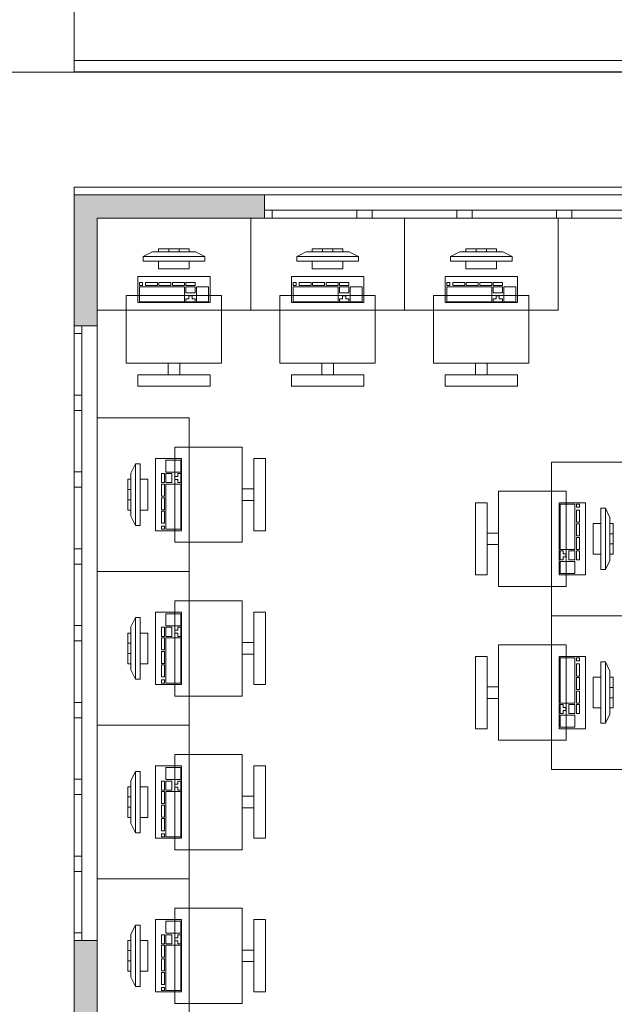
# Model space of a CAD drawing. Header units: millimetres. Extents: x 0 to 723, y 0 to 672.
# Tile 20 of 28: x 504 to 530, y 592 to 635. Entities that reach past the tile are written whole.
import ezdxf
from ezdxf.xclip import XClip

# ---------------------------------------------------------------- set-up
doc = ezdxf.new("R2010")
doc.units = ezdxf.units.MM
doc.header["$MEASUREMENT"] = 0
doc.header["$XCLIPFRAME"] = 0
doc.linetypes.add('Wipeout_Contour', pattern=[1000, 0, -1000])
for name, color, linetype in [('Cobertura.ARQ', 7, 'Continuous'), ('Desenho 2D - Geral.2D', 7, 'Continuous'), ('Interior - Mobiliário .ARQ', 7, 'Continuous'), ('Laje.ARQ', 7, 'Continuous'), ('Parede.ARQ', 7, 'Continuous'), ('Zonas.ARQ', 7, 'Continuous')]:
    doc.layers.add(name, color=color, linetype=linetype)

# ---------------------------------------------------------------- blocks, each defined once
blk = doc.blocks.new('Desenho_2_2', base_point=(-392.832, 470.64))
at = {"layer": 'Parede.ARQ', "linetype": 'Continuous', "lineweight": 0}
for points in [[(506.244, 627.227), (506.244, 621.551), (507.244, 621.551), (507.244, 626.227)], [(506.244, 627.227), (507.244, 626.227), (514.511, 626.227), (514.511, 627.227)], [(506.244, 586.811), (507.244, 586.811), (507.244, 594.885), (506.244, 594.885)]]:
    blk.add_hatch(color=36, dxfattribs=at).paths.add_polyline_path(points)
at = {"layer": 'Cobertura.ARQ', "color": 7, "linetype": 'Continuous', "lineweight": 0, "flags": 128}
for points in [[(506.244, 633.062), (506.244, 638.597)], [(681.021, 633.062), (506.244, 633.062)], [(506.244, 633.062), (506.244, 632.57)], [(681.021, 632.57), (506.244, 632.57)]]:
    blk.add_lwpolyline(points, dxfattribs=at)
at = {"layer": 'Desenho 2D - Geral.2D', "color": 7, "linetype": 'Continuous', "lineweight": 0}
blk.add_line((557.511, 632.561), (497.511, 632.561), dxfattribs=at)
at = {"layer": 'Interior - Mobiliário .ARQ', "color": 7, "linetype": 'Continuous', "lineweight": 0}
for p, q in [((513.911, 626.227), (507.244, 626.227)), ((507.244, 626.227), (507.244, 622.227)), ((520.578, 626.227), (513.911, 626.227)), ((513.911, 626.227), (513.911, 622.227)), ((513.911, 622.227), (513.911, 626.227)), ((527.244, 626.227), (520.578, 626.227)), ((520.578, 626.227), (520.578, 622.227)), ((520.578, 622.227), (520.578, 626.227)), ((527.244, 622.227), (527.244, 626.227)), ((511.244, 624.894), (509.911, 624.894)), ((509.911, 624.894), (509.911, 624.761)), ((510.355, 624.761), (510.355, 624.894)), ((510.8, 624.761), (510.8, 624.894)), ((511.244, 624.761), (511.244, 624.894)), ((517.911, 624.894), (516.578, 624.894)), ((516.578, 624.894), (516.578, 624.761)), ((517.022, 624.761), (517.022, 624.894)), ((517.467, 624.761), (517.467, 624.894)), ((517.911, 624.761), (517.911, 624.894)), ((524.578, 624.894), (523.244, 624.894)), ((523.244, 624.894), (523.244, 624.761)), ((523.689, 624.761), (523.689, 624.894)), ((524.133, 624.761), (524.133, 624.894)), ((524.578, 624.761), (524.578, 624.894)), ((509.244, 624.561), (509.644, 624.761)), ((511.911, 624.561), (509.244, 624.561)), ((509.244, 624.561), (509.244, 624.361)), ((509.644, 624.761), (511.511, 624.761)), ((509.911, 624.761), (511.244, 624.761)), ((511.911, 624.561), (511.511, 624.761)), ((511.911, 624.361), (511.911, 624.561)), ((515.911, 624.561), (516.311, 624.761)), ((518.578, 624.561), (515.911, 624.561)), ((515.911, 624.561), (515.911, 624.361)), ((516.311, 624.761), (518.178, 624.761)), ((516.578, 624.761), (517.911, 624.761)), ((518.578, 624.561), (518.178, 624.761)), ((518.578, 624.361), (518.578, 624.561)), ((522.578, 624.561), (522.978, 624.761)), ((525.244, 624.561), (522.578, 624.561)), ((522.578, 624.561), (522.578, 624.361)), ((522.978, 624.761), (524.844, 624.761)), ((523.244, 624.761), (524.578, 624.761)), ((525.244, 624.561), (524.844, 624.761)), ((525.244, 624.361), (525.244, 624.561)), ((509.244, 624.361), (511.911, 624.361)), ((511.244, 624.361), (509.911, 624.361)), ((509.911, 624.361), (509.911, 624.027)), ((509.911, 624.027), (511.244, 624.027)), ((511.244, 624.027), (511.244, 624.361)), ((515.911, 624.361), (518.578, 624.361)), ((517.911, 624.361), (516.578, 624.361)), ((516.578, 624.361), (516.578, 624.027)), ((516.578, 624.027), (517.911, 624.027)), ((517.911, 624.027), (517.911, 624.361)), ((522.578, 624.361), (525.244, 624.361)), ((524.578, 624.361), (523.244, 624.361)), ((523.244, 624.361), (523.244, 624.027)), ((523.244, 624.027), (524.578, 624.027)), ((524.578, 624.027), (524.578, 624.361)), ((509.011, 623.694), (509.011, 622.561)), ((512.144, 623.694), (509.011, 623.694)), ((512.144, 622.561), (512.144, 623.694)), ((515.678, 623.694), (515.678, 622.561)), ((518.811, 623.694), (515.678, 623.694)), ((518.811, 622.561), (518.811, 623.694)), ((522.344, 623.694), (522.344, 622.561)), ((525.478, 623.694), (522.344, 623.694)), ((525.478, 622.561), (525.478, 623.694)), ((509.207, 623.433), (509.076, 623.433)), ((509.076, 623.433), (509.076, 623.304)), ((509.076, 623.304), (509.207, 623.304)), ((511.035, 623.24), (509.076, 623.24)), ((509.076, 623.24), (509.076, 622.593)), ((509.207, 623.304), (509.207, 623.433)), ((509.86, 623.433), (509.337, 623.433)), ((509.337, 623.433), (509.337, 623.304)), ((509.337, 623.304), (509.86, 623.304)), ((509.86, 623.304), (509.86, 623.433)), ((510.447, 623.433), (509.925, 623.433)), ((509.925, 623.433), (509.925, 623.304)), ((509.925, 623.304), (510.447, 623.304)), ((510.447, 623.304), (510.447, 623.433)), ((511.035, 623.433), (510.512, 623.433)), ((510.512, 623.433), (510.512, 623.304)), ((510.512, 623.304), (511.035, 623.304)), ((511.035, 623.304), (511.035, 623.433)), ((511.035, 622.593), (511.035, 623.24)), ((511.492, 623.433), (511.1, 623.433)), ((511.1, 623.433), (511.1, 623.304)), ((511.1, 623.304), (511.492, 623.304)), ((511.492, 623.24), (511.1, 623.24)), ((511.1, 623.24), (511.1, 622.981)), ((511.492, 623.304), (511.492, 623.433)), ((511.492, 622.981), (511.492, 623.24)), ((512.079, 623.24), (511.557, 623.24)), ((511.557, 623.24), (511.557, 622.593)), ((512.079, 622.593), (512.079, 623.24)), ((515.874, 623.433), (515.743, 623.433)), ((515.743, 623.433), (515.743, 623.304)), ((515.743, 623.304), (515.874, 623.304)), ((517.701, 623.24), (515.743, 623.24)), ((515.743, 623.24), (515.743, 622.593)), ((515.874, 623.304), (515.874, 623.433)), ((516.526, 623.433), (516.004, 623.433)), ((516.004, 623.433), (516.004, 623.304)), ((516.004, 623.304), (516.526, 623.304)), ((516.526, 623.304), (516.526, 623.433)), ((517.114, 623.433), (516.592, 623.433)), ((516.592, 623.433), (516.592, 623.304)), ((516.592, 623.304), (517.114, 623.304)), ((517.114, 623.304), (517.114, 623.433)), ((517.701, 623.433), (517.179, 623.433)), ((517.179, 623.433), (517.179, 623.304)), ((517.179, 623.304), (517.701, 623.304)), ((517.701, 623.304), (517.701, 623.433)), ((517.701, 622.593), (517.701, 623.24)), ((518.158, 623.433), (517.767, 623.433)), ((517.767, 623.433), (517.767, 623.304)), ((517.767, 623.304), (518.158, 623.304)), ((518.158, 623.24), (517.767, 623.24)), ((517.767, 623.24), (517.767, 622.981)), ((518.158, 623.304), (518.158, 623.433)), ((518.158, 622.981), (518.158, 623.24)), ((518.746, 623.24), (518.224, 623.24)), ((518.224, 623.24), (518.224, 622.593)), ((518.746, 622.593), (518.746, 623.24)), ((522.54, 623.433), (522.41, 623.433)), ((522.41, 623.433), (522.41, 623.304)), ((522.41, 623.304), (522.54, 623.304)), ((524.368, 623.24), (522.41, 623.24)), ((522.41, 623.24), (522.41, 622.593)), ((522.54, 623.304), (522.54, 623.433)), ((523.193, 623.433), (522.671, 623.433)), ((522.671, 623.433), (522.671, 623.304)), ((522.671, 623.304), (523.193, 623.304)), ((523.193, 623.304), (523.193, 623.433)), ((523.78, 623.433), (523.258, 623.433)), ((523.258, 623.433), (523.258, 623.304)), ((523.258, 623.304), (523.78, 623.304)), ((523.78, 623.304), (523.78, 623.433)), ((524.368, 623.433), (523.846, 623.433)), ((523.846, 623.433), (523.846, 623.304)), ((523.846, 623.304), (524.368, 623.304)), ((524.368, 623.304), (524.368, 623.433)), ((524.368, 622.593), (524.368, 623.24)), ((524.825, 623.433), (524.433, 623.433)), ((524.433, 623.433), (524.433, 623.304)), ((524.433, 623.304), (524.825, 623.304)), ((524.825, 623.24), (524.433, 623.24)), ((524.433, 623.24), (524.433, 622.981)), ((524.825, 623.304), (524.825, 623.433)), ((524.825, 622.981), (524.825, 623.24)), ((525.412, 623.24), (524.89, 623.24)), ((524.89, 623.24), (524.89, 622.593)), ((525.412, 622.593), (525.412, 623.24)), ((512.644, 622.861), (508.511, 622.861)), ((508.511, 622.861), (508.511, 619.927)), ((511.1, 622.981), (511.492, 622.981)), ((511.23, 622.722), (511.1, 622.722)), ((511.1, 622.722), (511.1, 622.593)), ((511.361, 622.852), (511.23, 622.852)), ((511.23, 622.852), (511.23, 622.722)), ((511.361, 622.722), (511.361, 622.852)), ((511.492, 622.722), (511.361, 622.722)), ((511.492, 622.593), (511.492, 622.722)), ((512.644, 619.927), (512.644, 622.861)), ((519.311, 622.861), (515.178, 622.861)), ((515.178, 622.861), (515.178, 619.927)), ((517.767, 622.981), (518.158, 622.981)), ((517.897, 622.722), (517.767, 622.722)), ((517.767, 622.722), (517.767, 622.593)), ((518.028, 622.852), (517.897, 622.852)), ((517.897, 622.852), (517.897, 622.722)), ((518.028, 622.722), (518.028, 622.852)), ((518.158, 622.722), (518.028, 622.722)), ((518.158, 622.593), (518.158, 622.722)), ((519.311, 619.927), (519.311, 622.861)), ((525.978, 622.861), (521.844, 622.861)), ((521.844, 622.861), (521.844, 619.927)), ((524.433, 622.981), (524.825, 622.981)), ((524.564, 622.722), (524.433, 622.722)), ((524.433, 622.722), (524.433, 622.593)), ((524.694, 622.852), (524.564, 622.852)), ((524.564, 622.852), (524.564, 622.722)), ((524.694, 622.722), (524.694, 622.852)), ((524.825, 622.722), (524.694, 622.722)), ((524.825, 622.593), (524.825, 622.722)), ((525.978, 619.927), (525.978, 622.861)), ((509.011, 622.561), (512.144, 622.561)), ((509.076, 622.593), (511.035, 622.593)), ((511.1, 622.593), (511.492, 622.593)), ((511.557, 622.593), (512.079, 622.593)), ((515.678, 622.561), (518.811, 622.561)), ((515.743, 622.593), (517.701, 622.593)), ((517.767, 622.593), (518.158, 622.593)), ((518.224, 622.593), (518.746, 622.593)), ((522.344, 622.561), (525.478, 622.561)), ((522.41, 622.593), (524.368, 622.593)), ((524.433, 622.593), (524.825, 622.593)), ((524.89, 622.593), (525.412, 622.593)), ((507.244, 622.227), (513.911, 622.227)), ((513.911, 622.227), (520.578, 622.227)), ((520.578, 622.227), (527.244, 622.227)), ((508.511, 619.927), (512.644, 619.927)), ((510.328, 619.927), (510.328, 619.427)), ((510.828, 619.927), (510.328, 619.927)), ((510.828, 619.427), (510.828, 619.927)), ((515.178, 619.927), (519.311, 619.927)), ((516.994, 619.927), (516.994, 619.427)), ((517.494, 619.927), (516.994, 619.927)), ((517.494, 619.427), (517.494, 619.927)), ((521.844, 619.927), (525.978, 619.927)), ((523.661, 619.927), (523.661, 619.427)), ((524.161, 619.927), (523.661, 619.927)), ((524.161, 619.427), (524.161, 619.927)), ((512.144, 619.427), (509.011, 619.427)), ((509.011, 619.427), (509.011, 618.927)), ((510.328, 619.427), (510.828, 619.427)), ((512.144, 618.927), (512.144, 619.427)), ((518.811, 619.427), (515.678, 619.427)), ((515.678, 619.427), (515.678, 618.927)), ((516.994, 619.427), (517.494, 619.427)), ((518.811, 618.927), (518.811, 619.427)), ((525.478, 619.427), (522.344, 619.427)), ((522.344, 619.427), (522.344, 618.927)), ((523.661, 619.427), (524.161, 619.427)), ((525.478, 618.927), (525.478, 619.427)), ((509.011, 618.927), (512.144, 618.927)), ((515.678, 618.927), (518.811, 618.927)), ((522.344, 618.927), (525.478, 618.927)), ((507.244, 617.561), (507.244, 610.894)), ((511.244, 617.561), (507.244, 617.561)), ((511.244, 610.894), (511.244, 617.561)), ((510.611, 616.294), (510.611, 612.161)), ((513.544, 616.294), (510.611, 616.294)), ((513.544, 612.161), (513.544, 616.294)), ((508.911, 615.561), (508.711, 615.161)), ((509.111, 615.561), (508.911, 615.561)), ((508.911, 615.561), (508.911, 612.894)), ((509.111, 612.894), (509.111, 615.561)), ((510.911, 615.794), (509.778, 615.794)), ((509.778, 615.794), (509.778, 612.661)), ((510.879, 615.729), (510.232, 615.729)), ((510.232, 615.729), (510.232, 615.207)), ((510.879, 615.207), (510.879, 615.729)), ((510.911, 612.661), (510.911, 615.794)), ((514.544, 615.794), (514.044, 615.794)), ((514.044, 615.794), (514.044, 612.661)), ((514.544, 612.661), (514.544, 615.794)), ((530.962, 615.644), (526.962, 615.644)), ((526.962, 615.644), (526.962, 608.978)), ((508.711, 613.294), (508.711, 615.161)), ((510.168, 615.141), (510.038, 615.141)), ((510.038, 615.141), (510.038, 614.75)), ((510.168, 614.75), (510.168, 615.141)), ((510.232, 615.207), (510.879, 615.207)), ((510.491, 615.141), (510.232, 615.141)), ((510.232, 615.141), (510.232, 614.75)), ((510.491, 614.75), (510.491, 615.141)), ((510.749, 615.011), (510.62, 615.011)), ((510.62, 615.011), (510.62, 614.88)), ((510.879, 615.141), (510.749, 615.141)), ((510.749, 615.141), (510.749, 615.011)), ((510.879, 614.75), (510.879, 615.141)), ((508.711, 614.894), (508.578, 614.894)), ((508.578, 614.894), (508.578, 613.561)), ((508.711, 613.561), (508.711, 614.894)), ((509.444, 614.894), (509.111, 614.894)), ((509.111, 614.894), (509.111, 613.561)), ((509.444, 613.561), (509.444, 614.894)), ((510.038, 614.75), (510.168, 614.75)), ((510.168, 614.684), (510.038, 614.684)), ((510.038, 614.684), (510.038, 614.162)), ((510.168, 614.162), (510.168, 614.684)), ((510.232, 614.75), (510.491, 614.75)), ((510.879, 614.684), (510.232, 614.684)), ((510.232, 614.684), (510.232, 612.726)), ((510.62, 614.88), (510.749, 614.88)), ((510.749, 614.88), (510.749, 614.75)), ((510.749, 614.75), (510.879, 614.75)), ((510.879, 612.726), (510.879, 614.684)), ((508.711, 614.45), (508.578, 614.45)), ((510.038, 614.162), (510.168, 614.162)), ((514.044, 614.477), (513.544, 614.477)), ((513.544, 614.477), (513.544, 613.977)), ((514.044, 613.977), (514.044, 614.477)), ((527.595, 614.378), (524.662, 614.378)), ((524.662, 614.378), (524.662, 610.244)), ((527.595, 610.244), (527.595, 614.378)), ((508.711, 614.005), (508.578, 614.005)), ((510.168, 614.097), (510.038, 614.097)), ((510.038, 614.097), (510.038, 613.575)), ((510.168, 613.575), (510.168, 614.097)), ((513.544, 613.977), (514.044, 613.977)), ((524.162, 613.878), (523.662, 613.878)), ((523.662, 613.878), (523.662, 610.744)), ((524.162, 610.744), (524.162, 613.878)), ((528.429, 613.878), (527.295, 613.878)), ((527.295, 613.878), (527.295, 610.744)), ((527.328, 613.812), (527.328, 611.854)), ((527.974, 613.812), (527.328, 613.812)), ((527.974, 611.854), (527.974, 613.812)), ((528.039, 613.812), (528.039, 613.682)), ((528.168, 613.812), (528.039, 613.812)), ((528.168, 613.682), (528.168, 613.812)), ((528.429, 610.744), (528.429, 613.878)), ((508.578, 613.561), (508.711, 613.561)), ((508.911, 612.894), (508.711, 613.294)), ((509.111, 613.561), (509.444, 613.561)), ((510.038, 613.575), (510.168, 613.575)), ((510.168, 613.509), (510.038, 613.509)), ((510.038, 613.509), (510.038, 612.987)), ((510.168, 612.987), (510.168, 613.509)), ((528.039, 613.682), (528.168, 613.682)), ((528.039, 613.551), (528.039, 613.029)), ((528.168, 613.551), (528.039, 613.551)), ((528.168, 613.029), (528.168, 613.551)), ((529.095, 613.644), (529.095, 610.978)), ((529.295, 613.644), (529.095, 613.644)), ((529.295, 610.978), (529.295, 613.644)), ((529.295, 613.644), (529.495, 613.244)), ((508.911, 612.894), (509.111, 612.894)), ((510.038, 612.987), (510.168, 612.987)), ((510.168, 612.857), (510.038, 612.857)), ((510.038, 612.857), (510.038, 612.726)), ((510.168, 612.726), (510.168, 612.857)), ((528.039, 613.029), (528.168, 613.029)), ((528.039, 612.964), (528.039, 612.441)), ((528.168, 612.964), (528.039, 612.964)), ((528.168, 612.441), (528.168, 612.964)), ((528.762, 612.978), (528.762, 611.644)), ((529.095, 612.978), (528.762, 612.978)), ((529.095, 611.644), (529.095, 612.978)), ((529.495, 613.244), (529.495, 611.378)), ((529.495, 612.978), (529.495, 611.644)), ((529.629, 612.978), (529.495, 612.978)), ((529.629, 611.644), (529.629, 612.978)), ((509.778, 612.661), (510.911, 612.661)), ((510.038, 612.726), (510.168, 612.726)), ((510.232, 612.726), (510.879, 612.726)), ((514.044, 612.661), (514.544, 612.661)), ((524.662, 612.561), (524.162, 612.561)), ((524.162, 612.561), (524.162, 612.061)), ((524.662, 612.061), (524.662, 612.561)), ((528.039, 612.441), (528.168, 612.441)), ((529.495, 612.533), (529.629, 612.533)), ((510.611, 612.161), (513.544, 612.161)), ((524.162, 612.061), (524.662, 612.061)), ((528.039, 612.376), (528.039, 611.854)), ((528.168, 612.376), (528.039, 612.376)), ((528.168, 611.854), (528.168, 612.376)), ((529.495, 612.089), (529.629, 612.089)), ((527.328, 611.854), (527.974, 611.854)), ((527.328, 611.789), (527.328, 611.397)), ((527.457, 611.789), (527.328, 611.789)), ((527.457, 611.658), (527.457, 611.789)), ((527.586, 611.658), (527.457, 611.658)), ((527.586, 611.528), (527.586, 611.658)), ((527.715, 611.789), (527.715, 611.397)), ((527.974, 611.789), (527.715, 611.789)), ((527.974, 611.397), (527.974, 611.789)), ((528.039, 611.854), (528.168, 611.854)), ((528.039, 611.789), (528.039, 611.397)), ((528.168, 611.789), (528.039, 611.789)), ((528.168, 611.397), (528.168, 611.789)), ((528.762, 611.644), (529.095, 611.644)), ((529.495, 611.644), (529.629, 611.644)), ((527.328, 611.397), (527.457, 611.397)), ((527.328, 611.332), (527.328, 610.81)), ((527.974, 611.332), (527.328, 611.332)), ((527.457, 611.397), (527.457, 611.528)), ((527.457, 611.528), (527.586, 611.528)), ((527.715, 611.397), (527.974, 611.397)), ((527.974, 610.81), (527.974, 611.332)), ((528.039, 611.397), (528.168, 611.397)), ((529.295, 610.978), (529.495, 611.378)), ((507.244, 610.894), (511.244, 610.894)), ((507.244, 610.894), (507.244, 604.227)), ((511.244, 610.894), (507.244, 610.894)), ((511.244, 604.227), (511.244, 610.894)), ((523.662, 610.744), (524.162, 610.744)), ((527.295, 610.744), (528.429, 610.744)), ((527.328, 610.81), (527.974, 610.81)), ((529.095, 610.978), (529.295, 610.978)), ((524.662, 610.244), (527.595, 610.244)), ((510.611, 609.627), (510.611, 605.494)), ((513.544, 609.627), (510.611, 609.627)), ((513.544, 605.494), (513.544, 609.627)), ((510.911, 609.127), (509.778, 609.127)), ((509.778, 609.127), (509.778, 605.994)), ((510.879, 609.062), (510.232, 609.062)), ((510.232, 609.062), (510.232, 608.54)), ((510.879, 608.54), (510.879, 609.062)), ((510.911, 605.994), (510.911, 609.127)), ((514.544, 609.127), (514.044, 609.127)), ((514.044, 609.127), (514.044, 605.994)), ((514.544, 605.994), (514.544, 609.127)), ((508.911, 608.894), (508.711, 608.494)), ((509.111, 608.894), (508.911, 608.894)), ((508.911, 608.894), (508.911, 606.227)), ((509.111, 606.227), (509.111, 608.894)), ((530.962, 608.978), (526.962, 608.978)), ((526.962, 608.978), (526.962, 602.311)), ((526.962, 608.978), (530.962, 608.978)), ((508.711, 608.227), (508.578, 608.227)), ((508.578, 608.227), (508.578, 606.894)), ((508.711, 606.627), (508.711, 608.494)), ((508.711, 606.894), (508.711, 608.227)), ((509.444, 608.227), (509.111, 608.227)), ((509.111, 608.227), (509.111, 606.894)), ((509.444, 606.894), (509.444, 608.227)), ((510.168, 608.475), (510.038, 608.475)), ((510.038, 608.475), (510.038, 608.083)), ((510.168, 608.083), (510.168, 608.475)), ((510.232, 608.54), (510.879, 608.54)), ((510.491, 608.475), (510.232, 608.475)), ((510.232, 608.475), (510.232, 608.083)), ((510.491, 608.083), (510.491, 608.475)), ((510.749, 608.344), (510.62, 608.344)), ((510.62, 608.344), (510.62, 608.214)), ((510.62, 608.214), (510.749, 608.214)), ((510.879, 608.475), (510.749, 608.475)), ((510.749, 608.475), (510.749, 608.344)), ((510.749, 608.214), (510.749, 608.083)), ((510.879, 608.083), (510.879, 608.475)), ((508.711, 607.783), (508.578, 607.783)), ((510.038, 608.083), (510.168, 608.083)), ((510.168, 608.018), (510.038, 608.018)), ((510.038, 608.018), (510.038, 607.495)), ((510.168, 607.495), (510.168, 608.018)), ((510.232, 608.083), (510.491, 608.083)), ((510.879, 608.018), (510.232, 608.018)), ((510.232, 608.018), (510.232, 606.059)), ((510.749, 608.083), (510.879, 608.083)), ((510.879, 606.059), (510.879, 608.018)), ((514.044, 607.811), (513.544, 607.811)), ((513.544, 607.811), (513.544, 607.311)), ((514.044, 607.311), (514.044, 607.811)), ((508.711, 607.339), (508.578, 607.339)), ((510.038, 607.495), (510.168, 607.495)), ((510.168, 607.43), (510.038, 607.43)), ((510.038, 607.43), (510.038, 606.908)), ((510.168, 606.908), (510.168, 607.43)), ((513.544, 607.311), (514.044, 607.311)), ((527.595, 607.711), (524.662, 607.711)), ((524.662, 607.711), (524.662, 603.578)), ((527.595, 603.578), (527.595, 607.711)), ((508.578, 606.894), (508.711, 606.894)), ((509.111, 606.894), (509.444, 606.894)), ((510.038, 606.908), (510.168, 606.908)), ((524.162, 607.211), (523.662, 607.211)), ((523.662, 607.211), (523.662, 604.078)), ((524.162, 604.078), (524.162, 607.211)), ((528.429, 607.211), (527.295, 607.211)), ((527.295, 607.211), (527.295, 604.078)), ((527.328, 607.146), (527.328, 605.187)), ((527.974, 607.146), (527.328, 607.146)), ((527.974, 605.187), (527.974, 607.146)), ((528.039, 607.146), (528.039, 607.015)), ((528.168, 607.146), (528.039, 607.146)), ((528.039, 607.015), (528.168, 607.015)), ((528.039, 606.885), (528.039, 606.362)), ((528.168, 606.885), (528.039, 606.885)), ((528.168, 607.015), (528.168, 607.146)), ((528.168, 606.362), (528.168, 606.885)), ((528.429, 604.078), (528.429, 607.211)), ((529.095, 606.978), (529.095, 604.311)), ((529.295, 606.978), (529.095, 606.978)), ((529.295, 604.311), (529.295, 606.978)), ((529.295, 606.978), (529.495, 606.578)), ((508.911, 606.227), (508.711, 606.627)), ((510.168, 606.843), (510.038, 606.843)), ((510.038, 606.843), (510.038, 606.32)), ((510.168, 606.32), (510.168, 606.843)), ((529.495, 606.578), (529.495, 604.711)), ((508.911, 606.227), (509.111, 606.227)), ((510.038, 606.32), (510.168, 606.32)), ((510.168, 606.19), (510.038, 606.19)), ((510.038, 606.19), (510.038, 606.059)), ((510.038, 606.059), (510.168, 606.059)), ((510.168, 606.059), (510.168, 606.19)), ((510.232, 606.059), (510.879, 606.059)), ((528.039, 606.362), (528.168, 606.362)), ((528.039, 606.297), (528.039, 605.775)), ((528.168, 606.297), (528.039, 606.297)), ((528.168, 605.775), (528.168, 606.297)), ((528.762, 606.311), (528.762, 604.978)), ((529.095, 606.311), (528.762, 606.311)), ((529.095, 604.978), (529.095, 606.311)), ((529.495, 606.311), (529.495, 604.978)), ((529.629, 606.311), (529.495, 606.311)), ((529.629, 604.978), (529.629, 606.311)), ((509.778, 605.994), (510.911, 605.994)), ((514.044, 605.994), (514.544, 605.994)), ((524.662, 605.894), (524.162, 605.894)), ((524.162, 605.894), (524.162, 605.394)), ((524.662, 605.394), (524.662, 605.894)), ((528.039, 605.775), (528.168, 605.775)), ((528.039, 605.71), (528.039, 605.187)), ((528.168, 605.71), (528.039, 605.71)), ((528.168, 605.187), (528.168, 605.71)), ((529.495, 605.866), (529.629, 605.866)), ((510.611, 605.494), (513.544, 605.494)), ((524.162, 605.394), (524.662, 605.394)), ((527.328, 605.187), (527.974, 605.187)), ((528.039, 605.187), (528.168, 605.187)), ((529.495, 605.422), (529.629, 605.422)), ((527.328, 605.122), (527.328, 604.73)), ((527.457, 605.122), (527.328, 605.122)), ((527.457, 604.991), (527.457, 605.122)), ((527.586, 604.991), (527.457, 604.991)), ((527.457, 604.73), (527.457, 604.861)), ((527.457, 604.861), (527.586, 604.861)), ((527.586, 604.861), (527.586, 604.991)), ((527.715, 605.122), (527.715, 604.73)), ((527.974, 605.122), (527.715, 605.122)), ((527.974, 604.73), (527.974, 605.122)), ((528.039, 605.122), (528.039, 604.73)), ((528.168, 605.122), (528.039, 605.122)), ((528.168, 604.73), (528.168, 605.122)), ((528.762, 604.978), (529.095, 604.978)), ((529.495, 604.978), (529.629, 604.978)), ((527.328, 604.73), (527.457, 604.73)), ((527.328, 604.665), (527.328, 604.143)), ((527.974, 604.665), (527.328, 604.665)), ((527.715, 604.73), (527.974, 604.73)), ((527.974, 604.143), (527.974, 604.665)), ((528.039, 604.73), (528.168, 604.73)), ((529.095, 604.311), (529.295, 604.311)), ((529.295, 604.311), (529.495, 604.711)), ((507.244, 604.227), (511.244, 604.227)), ((507.244, 604.227), (507.244, 597.561)), ((511.244, 604.227), (507.244, 604.227)), ((511.244, 597.561), (511.244, 604.227)), ((523.662, 604.078), (524.162, 604.078)), ((527.295, 604.078), (528.429, 604.078)), ((527.328, 604.143), (527.974, 604.143)), ((524.662, 603.578), (527.595, 603.578)), ((510.611, 602.961), (510.611, 598.827)), ((513.544, 602.961), (510.611, 602.961)), ((513.544, 598.827), (513.544, 602.961)), ((508.911, 602.227), (508.711, 601.827)), ((509.111, 602.227), (508.911, 602.227)), ((508.911, 602.227), (508.911, 599.561)), ((509.111, 599.561), (509.111, 602.227)), ((510.911, 602.461), (509.778, 602.461)), ((509.778, 602.461), (509.778, 599.327)), ((510.879, 602.395), (510.232, 602.395)), ((510.232, 602.395), (510.232, 601.873)), ((510.879, 601.873), (510.879, 602.395)), ((510.911, 599.327), (510.911, 602.461)), ((514.544, 602.461), (514.044, 602.461)), ((514.044, 602.461), (514.044, 599.327)), ((514.544, 599.327), (514.544, 602.461)), ((526.962, 602.311), (530.962, 602.311)), ((508.711, 599.961), (508.711, 601.827)), ((510.168, 601.808), (510.038, 601.808)), ((510.038, 601.808), (510.038, 601.416)), ((510.168, 601.416), (510.168, 601.808)), ((510.232, 601.873), (510.879, 601.873)), ((510.491, 601.808), (510.232, 601.808)), ((510.232, 601.808), (510.232, 601.416)), ((510.491, 601.416), (510.491, 601.808)), ((510.879, 601.808), (510.749, 601.808)), ((510.749, 601.808), (510.749, 601.677)), ((510.879, 601.416), (510.879, 601.808)), ((508.711, 601.561), (508.578, 601.561)), ((508.578, 601.561), (508.578, 600.227)), ((508.711, 600.227), (508.711, 601.561)), ((509.444, 601.561), (509.111, 601.561)), ((509.111, 601.561), (509.111, 600.227)), ((509.444, 600.227), (509.444, 601.561)), ((510.038, 601.416), (510.168, 601.416)), ((510.168, 601.351), (510.038, 601.351)), ((510.038, 601.351), (510.038, 600.829)), ((510.168, 600.829), (510.168, 601.351)), ((510.232, 601.416), (510.491, 601.416)), ((510.879, 601.351), (510.232, 601.351)), ((510.232, 601.351), (510.232, 599.393)), ((510.749, 601.677), (510.62, 601.677)), ((510.62, 601.677), (510.62, 601.547)), ((510.62, 601.547), (510.749, 601.547)), ((510.749, 601.547), (510.749, 601.416)), ((510.749, 601.416), (510.879, 601.416)), ((510.879, 599.393), (510.879, 601.351)), ((508.711, 601.116), (508.578, 601.116)), ((514.044, 601.144), (513.544, 601.144)), ((513.544, 601.144), (513.544, 600.644)), ((514.044, 600.644), (514.044, 601.144)), ((508.711, 600.672), (508.578, 600.672)), ((510.038, 600.829), (510.168, 600.829)), ((510.168, 600.764), (510.038, 600.764)), ((510.038, 600.764), (510.038, 600.241)), ((510.168, 600.241), (510.168, 600.764)), ((513.544, 600.644), (514.044, 600.644)), ((508.578, 600.227), (508.711, 600.227)), ((509.111, 600.227), (509.444, 600.227)), ((510.038, 600.241), (510.168, 600.241)), ((510.168, 600.176), (510.038, 600.176)), ((510.038, 600.176), (510.038, 599.654)), ((510.168, 599.654), (510.168, 600.176)), ((508.911, 599.561), (508.711, 599.961)), ((510.038, 599.654), (510.168, 599.654)), ((508.911, 599.561), (509.111, 599.561)), ((509.778, 599.327), (510.911, 599.327)), ((510.168, 599.523), (510.038, 599.523)), ((510.038, 599.523), (510.038, 599.393)), ((510.038, 599.393), (510.168, 599.393)), ((510.168, 599.393), (510.168, 599.523)), ((510.232, 599.393), (510.879, 599.393)), ((514.044, 599.327), (514.544, 599.327)), ((510.611, 598.827), (513.544, 598.827)), ((507.244, 597.561), (511.244, 597.561)), ((507.244, 597.561), (507.244, 590.894)), ((511.244, 597.561), (507.244, 597.561)), ((511.244, 590.894), (511.244, 597.561)), ((510.611, 596.294), (510.611, 592.161)), ((513.544, 596.294), (510.611, 596.294)), ((513.544, 592.161), (513.544, 596.294)), ((510.911, 595.794), (509.778, 595.794)), ((509.778, 595.794), (509.778, 592.661)), ((510.911, 592.661), (510.911, 595.794)), ((514.544, 595.794), (514.044, 595.794)), ((514.044, 595.794), (514.044, 592.661)), ((514.544, 592.661), (514.544, 595.794)), ((508.911, 595.561), (508.711, 595.161)), ((509.111, 595.561), (508.911, 595.561)), ((508.911, 595.561), (508.911, 592.894)), ((509.111, 592.894), (509.111, 595.561)), ((510.879, 595.729), (510.232, 595.729)), ((510.232, 595.729), (510.232, 595.207)), ((510.879, 595.207), (510.879, 595.729)), ((508.711, 593.294), (508.711, 595.161)), ((510.168, 595.141), (510.038, 595.141)), ((510.038, 595.141), (510.038, 594.75)), ((510.168, 594.75), (510.168, 595.141)), ((510.232, 595.207), (510.879, 595.207)), ((510.491, 595.141), (510.232, 595.141)), ((510.232, 595.141), (510.232, 594.75)), ((510.491, 594.75), (510.491, 595.141)), ((510.749, 595.011), (510.62, 595.011)), ((510.62, 595.011), (510.62, 594.88)), ((510.879, 595.141), (510.749, 595.141)), ((510.749, 595.141), (510.749, 595.011)), ((510.879, 594.75), (510.879, 595.141)), ((508.711, 594.894), (508.578, 594.894)), ((508.578, 594.894), (508.578, 593.561)), ((508.711, 593.561), (508.711, 594.894)), ((509.444, 594.894), (509.111, 594.894)), ((509.111, 594.894), (509.111, 593.561)), ((509.444, 593.561), (509.444, 594.894)), ((510.038, 594.75), (510.168, 594.75)), ((510.168, 594.684), (510.038, 594.684)), ((510.038, 594.684), (510.038, 594.162)), ((510.168, 594.162), (510.168, 594.684)), ((510.232, 594.75), (510.491, 594.75)), ((510.879, 594.684), (510.232, 594.684)), ((510.232, 594.684), (510.232, 592.726)), ((510.62, 594.88), (510.749, 594.88)), ((510.749, 594.88), (510.749, 594.75)), ((510.749, 594.75), (510.879, 594.75)), ((510.879, 592.726), (510.879, 594.684)), ((508.711, 594.45), (508.578, 594.45)), ((510.038, 594.162), (510.168, 594.162)), ((510.168, 594.097), (510.038, 594.097)), ((510.038, 594.097), (510.038, 593.575)), ((510.168, 593.575), (510.168, 594.097)), ((514.044, 594.477), (513.544, 594.477)), ((513.544, 594.477), (513.544, 593.977)), ((514.044, 593.977), (514.044, 594.477)), ((508.711, 594.005), (508.578, 594.005)), ((513.544, 593.977), (514.044, 593.977)), ((508.578, 593.561), (508.711, 593.561)), ((508.911, 592.894), (508.711, 593.294)), ((509.111, 593.561), (509.444, 593.561)), ((510.038, 593.575), (510.168, 593.575)), ((510.168, 593.509), (510.038, 593.509)), ((510.038, 593.509), (510.038, 592.987)), ((510.168, 592.987), (510.168, 593.509)), ((508.911, 592.894), (509.111, 592.894)), ((510.038, 592.987), (510.168, 592.987)), ((510.168, 592.857), (510.038, 592.857)), ((510.038, 592.857), (510.038, 592.726)), ((510.168, 592.726), (510.168, 592.857)), ((509.778, 592.661), (510.911, 592.661)), ((510.038, 592.726), (510.168, 592.726)), ((510.232, 592.726), (510.879, 592.726)), ((514.044, 592.661), (514.544, 592.661)), ((510.611, 592.161), (513.544, 592.161))]:
    blk.add_line(p, q, dxfattribs=at)
at = {"layer": 'Laje.ARQ', "color": 83, "linetype": 'Continuous', "lineweight": 0, "flags": 128}
blk.add_lwpolyline([(507.244, 590.894), (556.511, 590.894), (556.511, 626.227), (507.244, 626.227)], close=True, dxfattribs=at)
at = {"layer": 'Parede.ARQ', "color": 7, "linetype": 'Continuous', "lineweight": 0}
for p, q in [((549.178, 627.227), (514.511, 627.227)), ((514.511, 626.561), (514.511, 627.227)), ((514.511, 626.561), (514.844, 626.561)), ((514.511, 626.227), (514.511, 626.561)), ((514.511, 626.227), (514.511, 626.561)), ((514.844, 626.561), (514.844, 626.227)), ((514.844, 626.561), (518.511, 626.561)), ((518.511, 626.227), (518.511, 626.561)), ((518.511, 626.561), (518.844, 626.561)), ((518.844, 626.561), (519.178, 626.561)), ((519.178, 626.561), (519.178, 626.227)), ((519.178, 626.561), (522.844, 626.561)), ((522.844, 626.227), (522.844, 626.561)), ((522.844, 626.561), (523.178, 626.561)), ((523.178, 626.561), (523.511, 626.561)), ((523.511, 626.561), (523.511, 626.227)), ((523.511, 626.561), (527.178, 626.561)), ((527.178, 626.227), (527.178, 626.561)), ((527.178, 626.561), (527.511, 626.561)), ((527.511, 626.561), (527.844, 626.561)), ((527.844, 626.561), (527.844, 626.227)), ((527.844, 626.561), (531.511, 626.561)), ((549.178, 626.227), (514.511, 626.227)), ((514.844, 626.227), (514.511, 626.227)), ((518.511, 626.227), (514.844, 626.227)), ((518.844, 626.227), (518.511, 626.227)), ((519.178, 626.227), (518.844, 626.227)), ((522.844, 626.227), (519.178, 626.227)), ((523.178, 626.227), (522.844, 626.227)), ((523.511, 626.227), (523.178, 626.227)), ((527.178, 626.227), (523.511, 626.227)), ((527.511, 626.227), (527.178, 626.227)), ((527.844, 626.227), (527.511, 626.227)), ((531.511, 626.227), (527.844, 626.227)), ((506.244, 594.885), (506.244, 621.551)), ((506.244, 621.551), (506.244, 621.218)), ((506.244, 621.551), (506.578, 621.551)), ((506.244, 621.551), (506.578, 621.551)), ((506.578, 621.218), (506.578, 621.551)), ((506.578, 621.551), (507.244, 621.551)), ((507.244, 594.885), (507.244, 621.551)), ((506.244, 621.218), (506.578, 621.218)), ((506.244, 621.218), (506.244, 618.551)), ((506.578, 618.551), (506.578, 621.218)), ((506.578, 618.551), (506.244, 618.551)), ((506.244, 618.551), (506.244, 618.218)), ((506.578, 618.218), (506.578, 618.551)), ((506.244, 618.218), (506.244, 617.885)), ((506.578, 617.885), (506.578, 618.218)), ((506.244, 617.885), (506.578, 617.885)), ((506.244, 617.885), (506.244, 615.218)), ((506.578, 615.218), (506.578, 617.885)), ((506.578, 615.218), (506.244, 615.218)), ((506.244, 615.218), (506.244, 614.885)), ((506.578, 614.885), (506.578, 615.218)), ((506.244, 614.885), (506.244, 614.551)), ((506.578, 614.551), (506.578, 614.885)), ((506.244, 614.551), (506.578, 614.551)), ((506.244, 614.551), (506.244, 611.885)), ((506.578, 611.885), (506.578, 614.551)), ((506.578, 611.885), (506.244, 611.885)), ((506.244, 611.885), (506.244, 611.551)), ((506.578, 611.551), (506.578, 611.885)), ((506.244, 611.551), (506.244, 611.218)), ((506.244, 611.218), (506.578, 611.218)), ((506.244, 611.218), (506.244, 608.551)), ((506.578, 611.218), (506.578, 611.551)), ((506.578, 608.551), (506.578, 611.218)), ((506.578, 608.551), (506.244, 608.551)), ((506.244, 608.551), (506.244, 608.218)), ((506.244, 608.218), (506.244, 607.885)), ((506.578, 608.218), (506.578, 608.551)), ((506.578, 607.885), (506.578, 608.218)), ((506.244, 607.885), (506.578, 607.885)), ((506.244, 607.885), (506.244, 605.218)), ((506.578, 605.218), (506.578, 607.885)), ((506.578, 605.218), (506.244, 605.218)), ((506.244, 605.218), (506.244, 604.885)), ((506.578, 604.885), (506.578, 605.218)), ((506.244, 604.885), (506.244, 604.551)), ((506.578, 604.551), (506.578, 604.885)), ((506.244, 604.551), (506.578, 604.551)), ((506.244, 604.551), (506.244, 601.885)), ((506.578, 601.885), (506.578, 604.551)), ((506.578, 601.885), (506.244, 601.885)), ((506.244, 601.885), (506.244, 601.551)), ((506.578, 601.551), (506.578, 601.885)), ((506.244, 601.551), (506.244, 601.218)), ((506.578, 601.218), (506.578, 601.551)), ((506.244, 601.218), (506.578, 601.218)), ((506.244, 601.218), (506.244, 598.551)), ((506.578, 598.551), (506.578, 601.218)), ((506.578, 598.551), (506.244, 598.551)), ((506.244, 598.551), (506.244, 598.218)), ((506.578, 598.218), (506.578, 598.551)), ((506.244, 598.218), (506.244, 597.885)), ((506.578, 597.885), (506.578, 598.218)), ((506.244, 597.885), (506.578, 597.885)), ((506.244, 597.885), (506.244, 595.218)), ((506.578, 595.218), (506.578, 597.885)), ((506.578, 595.218), (506.244, 595.218)), ((506.244, 595.218), (506.244, 594.885)), ((506.578, 594.885), (506.578, 595.218)), ((506.244, 594.885), (506.578, 594.885)), ((506.244, 594.885), (506.578, 594.885)), ((506.578, 594.885), (507.244, 594.885))]:
    blk.add_line(p, q, dxfattribs=at)
at = {"layer": 'Parede.ARQ', "color": 7, "linetype": 'Continuous', "lineweight": 0, "flags": 128}
for points in [[(506.244, 627.227), (506.244, 621.551)], [(514.511, 627.227), (506.244, 627.227)], [(507.244, 621.551), (507.244, 626.227)], [(507.244, 626.227), (514.511, 626.227)], [(506.244, 594.885), (506.244, 586.811)], [(507.244, 590.894), (507.244, 594.885)]]:
    blk.add_lwpolyline(points, dxfattribs=at)
at = {"layer": 'Zonas.ARQ', "color": 7, "linetype": 'Continuous', "lineweight": 0}
for p, q in [((514.511, 626.561), (514.511, 627.227)), ((514.511, 626.227), (514.511, 626.561)), ((506.244, 621.551), (506.578, 621.551)), ((506.578, 621.551), (507.244, 621.551)), ((506.244, 594.885), (506.578, 594.885)), ((506.578, 594.885), (507.244, 594.885))]:
    blk.add_line(p, q, dxfattribs=at)
at = {"color": 254, "linetype": 'Wipeout_Contour', "lineweight": 0, "ltscale": 3290.92619}
blk.add_wipeout([(506.244, 627.227), (557.511, 627.227), (557.511, 627.561), (506.244, 627.561)], dxfattribs=at).dxf.layer = 'Parede.ARQ'
at = {"layer": 'Parede.ARQ', "color": 8, "linetype": 'Continuous', "lineweight": 0, "flags": 128}
for points in [[(557.511, 627.561), (506.244, 627.561)], [(506.244, 627.561), (506.244, 627.227)], [(506.244, 627.227), (557.511, 627.227)]]:
    blk.add_lwpolyline(points, dxfattribs=at)
at = {"color": 254, "linetype": 'Wipeout_Contour', "lineweight": 0, "ltscale": 3290.92619}
blk.add_wipeout([(506.244, 627.227), (557.511, 627.227), (557.511, 627.561), (506.244, 627.561)], dxfattribs=at).dxf.layer = 'Parede.ARQ'
at = {"layer": 'Parede.ARQ', "color": 8, "linetype": 'Continuous', "lineweight": 0, "flags": 128}
for points in [[(557.511, 627.561), (506.244, 627.561)], [(506.244, 627.561), (506.244, 627.227)], [(506.244, 627.227), (557.511, 627.227)]]:
    blk.add_lwpolyline(points, dxfattribs=at)

msp = doc.modelspace()

# ---------------------------------------------------------------- block references
at = {"color": 7, "linetype": 'Continuous', "lineweight": 0}
ref = msp.add_blockref('Desenho_2_2', (-392.832, 470.64), dxfattribs=at)
XClip(ref).set_block_clipping_path([(481.2565355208, 323.9834960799), (703.3929709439, 655.0257970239)])

doc.saveas('drawing.dxf')
